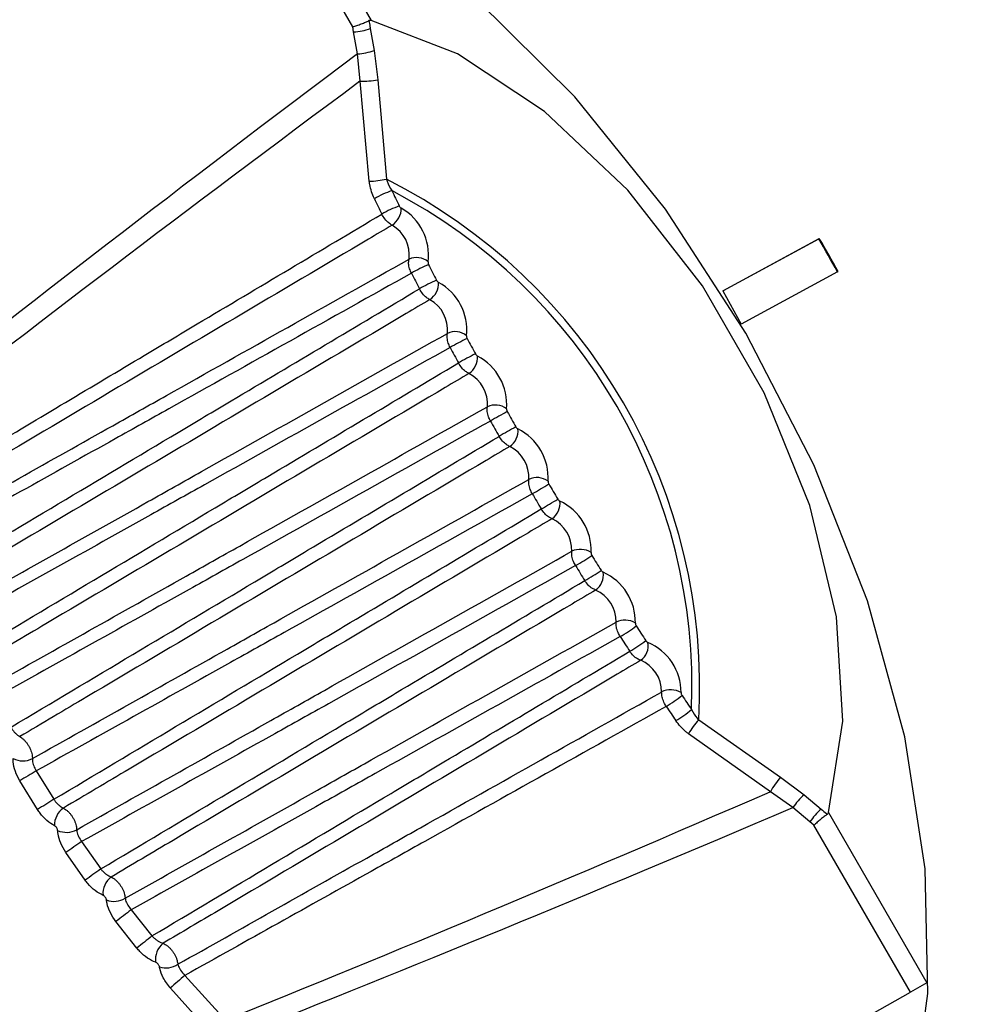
# Model space of a CAD drawing. Header units: millimetres. Extents: x -0.66 to 0.91, y -0.4 to 0.64.
# Tile 211 of 241: x 0.6067 to 0.6206, y 0.3834 to 0.3977. Entities that reach past the tile are written whole.
import ezdxf

# ---------------------------------------------------------------- set-up
doc = ezdxf.new("R2010")
doc.units = ezdxf.units.MM
doc.layers.add('FORMAT', color=7, linetype='Continuous')

msp = doc.modelspace()

# ---------------------------------------------------------------- linework, layer by layer
at = {"layer": 'FORMAT', "color": 7, "linetype": 'Continuous', "lineweight": 25}
for p, q in [((0.611553, 0.397631), (0.610153, 0.400057)), ((0.610509, 0.399991), (0.611819, 0.397723)), ((0.611566, 0.397556), (0.611553, 0.397631)), ((0.611623, 0.397238), (0.611566, 0.397556)), ((0.611808, 0.397605), (0.611863, 0.397288)), ((0.611659, 0.396839), (0.611623, 0.397238)), ((0.611863, 0.397288), (0.611916, 0.39686)), ((0.611792, 0.395389), (0.611659, 0.396839)), ((0.611916, 0.39686), (0.612041, 0.395418)), ((0.616924, 0.393799), (0.618316, 0.394553)), ((0.616931, 0.393803), (0.618323, 0.394557)), ((0.618316, 0.394553), (0.618323, 0.394557)), ((0.618588, 0.394074), (0.617191, 0.393316)), ((0.618588, 0.394074), (0.618595, 0.394078)), ((0.616924, 0.393799), (0.616931, 0.393803)), ((0.616924, 0.393799), (0.617191, 0.393316)), ((0.616573, 0.387568), (0.617759, 0.386738)), ((0.617613, 0.386526), (0.616423, 0.387368)), ((0.60696, 0.386829), (0.607215, 0.386416)), ((0.60698, 0.386267), (0.606722, 0.386685)), ((0.617759, 0.386738), (0.618103, 0.38648)), ((0.617941, 0.386296), (0.617613, 0.386526)), ((0.618103, 0.38648), (0.618351, 0.386273)), ((0.618187, 0.386088), (0.617941, 0.386296)), ((0.618458, 0.386223), (0.619885, 0.383752)), ((0.618246, 0.386039), (0.618187, 0.386088)), ((0.619646, 0.383614), (0.618246, 0.386039)), ((0.607619, 0.385802), (0.607897, 0.385405)), ((0.60767, 0.385242), (0.607388, 0.385645)), ((0.608338, 0.384812), (0.608639, 0.384432)), ((0.608421, 0.384256), (0.608117, 0.384641)), ((0.609118, 0.38386), (0.609705, 0.383211)), ((0.6095, 0.383018), (0.608906, 0.383676)), ((0.619885, 0.383752), (0.619646, 0.383614)), ((0.612878, 0.379828), (0.619646, 0.383614))]:
    msp.add_line(p, q, dxfattribs=at)
at = {"layer": 'FORMAT', "color": 7, "linetype": 'Continuous', "lineweight": 25, "flags": 128}
for points in [[(0.619678, 0.381948), (0.619897, 0.383596), (0.619859, 0.385406), (0.619564, 0.387325), (0.619021, 0.389299), (0.618245, 0.391271), (0.617259, 0.393184), (0.61609, 0.394982), (0.614774, 0.396615), (0.613346, 0.398035), (0.61185, 0.399201), (0.610326, 0.400081), (0.608821, 0.400648), (0.607376, 0.400886), (0.606033, 0.400788), (0.604831, 0.400358), (0.603805, 0.399607), (0.602984, 0.398558), (0.602391, 0.397239), (0.602224, 0.396652)], [(0.618458, 0.386223), (0.618666, 0.387549), (0.618573, 0.389064), (0.618185, 0.390683), (0.617524, 0.392315), (0.616627, 0.393869), (0.615544, 0.395257), (0.614336, 0.396402), (0.613071, 0.39724), (0.611819, 0.397723)]]:
    msp.add_lwpolyline(points, dxfattribs=at)
at = {"layer": 'FORMAT', "color": 7, "linetype": 'Continuous', "lineweight": 25}
for centre, radius, start, end in [((0.611538, 0.398318), 0.0007623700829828, 272.166201, 290.775706), ((0.61159, 0.398009), 0.0007717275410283, 272.448597, 290.746216), ((0.61167, 0.398298), 0.0014588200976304, 269.555124, 279.694902), ((0.611762, 0.3967), 0.0013115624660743, 271.342017, 282.279501), ((0.608336, 0.388045), 0.0082514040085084, 356.680578, 63.319422), ((0.612643, 0.393791), 0.0015518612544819, 109.688531, 120.002908), ((0.608356, 0.388057), 0.0081198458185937, 357.614483, 62.385518), ((0.665416, 0.421049), 0.0592108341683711, 205.828249, 206.06728), ((0.66547, 0.42108), 0.0595521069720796, 205.828249, 206.06728), ((0.612798, 0.393488), 0.0016442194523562, 110.271719, 120.004452), ((0.611961, 0.394998), 0.0002966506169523, 303.257832, 359.923064), ((0.611865, 0.394314), 0.0007882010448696, 352.940301, 60.11424), ((0.611875, 0.394318), 0.0004985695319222, 352.940301, 60.11424), ((0.596478, 0.381839), 0.0252701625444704, 28.958356, 30.207951), ((0.596485, 0.381843), 0.0252701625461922, 28.958356, 30.207951), ((0.612478, 0.394025), 0.0002559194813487, 48.837232, 115.119303), ((0.613473, 0.392203), 0.0021374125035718, 112.52638, 120.007548), ((0.665803, 0.421242), 0.0596436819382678, 206.986437, 207.22999), ((0.665859, 0.421275), 0.059987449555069, 206.986437, 207.22999), ((0.613682, 0.391815), 0.002323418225, 113.126637, 120.007696), ((0.612511, 0.39391), 0.0002886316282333, 303.53065, 1.897626), ((0.612417, 0.393226), 0.0007927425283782, 354.24204, 61.133918), ((0.612428, 0.39323), 0.0005014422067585, 354.24204, 61.133918), ((0.613039, 0.392944), 0.0002617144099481, 50.615796, 115.380261), ((0.614698, 0.389977), 0.0034624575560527, 115.391243, 120.006241), ((0.666061, 0.421377), 0.0599347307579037, 208.145423, 208.388187), ((0.666119, 0.42141), 0.0602801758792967, 208.145423, 208.388187), ((0.615079, 0.389302), 0.0039826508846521, 115.993622, 120.005415), ((0.613083, 0.392832), 0.0002812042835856, 303.804579, 3.829752), ((0.612993, 0.392147), 0.0007954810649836, 355.483325, 62.206528), ((0.613005, 0.392153), 0.0005031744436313, 355.483325, 62.206528), ((0.613623, 0.391872), 0.0002678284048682, 52.430266, 115.647078), ((0.61815, 0.383944), 0.0091962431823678, 118.264245, 120.001191), ((0.666189, 0.421447), 0.0600806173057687, 209.301395, 209.543765), ((0.666247, 0.421481), 0.0604269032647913, 209.301395, 209.543765), ((0.620731, 0.379467), 0.0141080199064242, 118.867692, 119.999872), ((0.613678, 0.391765), 0.0002742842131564, 304.077878, 5.720971), ((0.613593, 0.391081), 0.0007963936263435, 356.666386, 63.333614), ((0.613605, 0.391088), 0.00050375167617, 356.666386, 63.333614), ((0.614228, 0.390812), 0.0002743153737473, 54.282366, 115.918014), ((0.607188, 0.402927), 0.0139427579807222, 299.994721, 301.140322), ((0.666189, 0.421447), 0.0600802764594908, 210.456235, 210.698607), ((0.666247, 0.421481), 0.0604265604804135, 210.456235, 210.698607), ((0.609727, 0.398535), 0.0091257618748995, 299.993404, 301.743767), ((0.614293, 0.390711), 0.0002677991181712, 304.348798, 7.572892), ((0.614217, 0.390028), 0.0007954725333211, 357.793215, 64.516941), ((0.614228, 0.390035), 0.0005031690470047, 357.793215, 64.516941), ((0.614855, 0.389764), 0.0002812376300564, 56.173772, 116.19132), ((0.612802, 0.393246), 0.0039694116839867, 299.989188, 304.01437), ((0.666063, 0.421371), 0.0599337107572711, 211.611822, 211.854589), ((0.666121, 0.421404), 0.0602791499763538, 211.611822, 211.854589), ((0.613195, 0.392581), 0.0034524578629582, 299.988366, 304.616742), ((0.614929, 0.38967), 0.0002616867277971, 304.615593, 9.38719), ((0.614862, 0.38899), 0.0007927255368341, 358.865575, 65.758503), ((0.614872, 0.388997), 0.0005014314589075, 358.865575, 65.758503), ((0.615502, 0.388729), 0.0002886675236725, 58.106091, 116.465248), ((0.614275, 0.390787), 0.0023189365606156, 299.986928, 306.881311), ((0.665817, 0.421215), 0.0596419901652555, 212.770035, 213.013593), ((0.665873, 0.421247), 0.0599857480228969, 212.770035, 213.013593), ((0.614506, 0.390413), 0.0021336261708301, 299.987082, 307.481555), ((0.615585, 0.388644), 0.0002558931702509, 304.876519, 11.165592), ((0.615529, 0.387967), 0.0007881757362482, 359.88501, 67.060529), ((0.615537, 0.387975), 0.0004985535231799, 359.88501, 67.060529), ((0.616169, 0.387709), 0.0002966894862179, 60.080855, 116.738057), ((0.615281, 0.389187), 0.001641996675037, 299.990203, 309.736162), ((0.665456, 0.420975), 0.0592084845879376, 213.932771, 214.171808), ((0.66551, 0.421006), 0.0595497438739, 213.932771, 214.171808), ((0.615466, 0.388901), 0.001549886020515, 299.991755, 310.319333), ((0.617545, 0.386685), 0.001312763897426, 137.725925, 148.653403), ((0.606767, 0.387277), 0.0003032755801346, 241.717271, 297.010187), ((0.746946, 0.153636), 0.2719829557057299, 120.976463, 121.035193), ((0.618883, 0.385806), 0.0014603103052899, 140.310785, 150.440234), ((0.674256, 0.280258), 0.1255547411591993, 122.273013, 122.400279), ((0.618592, 0.385882), 0.0007721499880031, 129.259542, 147.547145), ((0.607526, 0.386042), 0.0003008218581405, 124.971371, 181.788846), ((0.618833, 0.385682), 0.0007627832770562, 129.230119, 147.82954), ((0.607399, 0.386241), 0.0003051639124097, 245.179976, 299.128998), ((0.646896, 0.328077), 0.069820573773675, 124.231609, 124.46069), ((0.639499, 0.341137), 0.054390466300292, 125.522421, 125.816775), ((0.608226, 0.38505), 0.0002978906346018, 126.817528, 185.333974), ((0.608091, 0.385241), 0.0003065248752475, 248.60586, 301.374537), ((0.633405, 0.352123), 0.0411937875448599, 127.481899, 127.871313), ((0.631086, 0.356475), 0.0358534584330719, 128.761423, 129.209552), ((0.608984, 0.384095), 0.0002944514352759, 128.517533, 188.92696), ((0.608843, 0.384276), 0.0003073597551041, 251.996586, 303.740671), ((0.628893, 0.360888), 0.0303112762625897, 130.72269, 131.254303)]:
    msp.add_arc(centre, radius, start, end, dxfattribs=at)
for centre, major_axis, ratio, start_param, end_param in [((2.105713, 1.252467), (1.513273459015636, 0.8735975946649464), 0.021118, 2.969541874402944, 3.001270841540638), ((2.104737, 1.251903), (1.512273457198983, 0.8730201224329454), 0.019987, 2.970146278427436, 3.001548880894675), ((2.104737, 1.251903), (1.512273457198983, 0.8730201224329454), 0.019987, 3.281638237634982, 3.313040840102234), ((2.105713, 1.252467), (1.513273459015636, 0.8735975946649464), 0.021118, 3.281916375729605, 3.313645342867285)]:
    msp.add_ellipse(centre, major_axis=major_axis, ratio=ratio, start_param=start_param, end_param=end_param, dxfattribs=at)
for points, knots in [([(0.7153161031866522, 0.3925245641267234), (0.7116636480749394, 0.3942121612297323), (0.702511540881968, 0.3984408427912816), (0.6883047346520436, 0.4053265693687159), (0.6743545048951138, 0.4123959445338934), (0.6623444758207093, 0.4187427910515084), (0.6520994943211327, 0.4243489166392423), (0.6421719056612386, 0.4299812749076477), (0.6327223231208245, 0.4355469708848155), (0.6237626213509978, 0.4410301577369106), (0.6148551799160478, 0.4466977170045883), (0.6059617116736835, 0.4526200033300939), (0.5960091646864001, 0.4595627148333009), (0.5896660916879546, 0.4643870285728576), (0.5859899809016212, 0.4671829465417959)], [0, 0, 0, 0, 0.0696762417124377, 0.1745906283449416, 0.2795037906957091, 0.3535502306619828, 0.4277233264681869, 0.5022824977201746, 0.5769720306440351, 0.6485103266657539, 0.7201630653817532, 0.8028724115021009, 0.8857552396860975, 1, 1, 1, 1]), ([(0.6115530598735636, 0.3976313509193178), (0.6115542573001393, 0.3976316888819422), (0.6115728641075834, 0.3976369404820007), (0.6116136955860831, 0.3976496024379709), (0.6116768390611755, 0.3976720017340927), (0.6117393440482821, 0.3976967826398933), (0.6117718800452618, 0.3977120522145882), (0.6117881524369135, 0.3977196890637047)], [0, 0, 0, 0, 0.0164772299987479, 0.2560396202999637, 0.5062938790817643, 0.753080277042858, 1, 1, 1, 1]), ([(0.6118189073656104, 0.3977226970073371), (0.6118118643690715, 0.3977237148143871), (0.6118014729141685, 0.3977252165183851), (0.6117913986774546, 0.3977210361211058), (0.6117881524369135, 0.3977196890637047)], [0, 0, 0, 0, 0.67776808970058, 1, 1, 1, 1]), ([(0.6117881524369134, 0.3977196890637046), (0.611793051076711, 0.3976912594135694), (0.6117996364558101, 0.3976530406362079), (0.6118062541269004, 0.3976148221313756), (0.6118079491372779, 0.3976050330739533)], [0, 0, 0, 0, 0.7438660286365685, 1, 1, 1, 1]), ([(0.6118667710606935, 0.395135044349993), (0.611839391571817, 0.3952026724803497), (0.6118058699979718, 0.3952854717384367), (0.6117944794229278, 0.3953726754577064), (0.61179239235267, 0.3953886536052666)], [0, 0, 0, 0, 0.8167721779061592, 0.9999999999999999, 0.9999999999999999, 0.9999999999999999, 0.9999999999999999]), ([(0.6120406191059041, 0.3954183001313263), (0.6120438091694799, 0.3954079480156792), (0.6120615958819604, 0.3953502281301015), (0.6120936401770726, 0.3952964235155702), (0.6121199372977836, 0.3952522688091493)], [0, 0, 0, 0, 0.1793509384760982, 1, 1, 1, 1]), ([(0.6122280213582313, 0.3950301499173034), (0.6122307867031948, 0.3950252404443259), (0.6122363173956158, 0.3950154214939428), (0.6122469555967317, 0.3950041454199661), (0.6122541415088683, 0.3949996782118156), (0.612257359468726, 0.3949976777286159)], [0, 0, 0, 0, 0.3557466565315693, 0.7114936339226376, 0.9999999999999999, 0.9999999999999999, 0.9999999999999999, 0.9999999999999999]), ([(0.6051021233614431, 0.3908162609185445), (0.605863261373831, 0.391270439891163), (0.6070050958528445, 0.3919517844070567), (0.6084031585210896, 0.3927848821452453), (0.6099329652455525, 0.3936961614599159), (0.6110821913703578, 0.394380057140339), (0.6119754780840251, 0.3949116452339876)], [0, 0, 0, 0, 0.3323284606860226, 0.4985483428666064, 0.610224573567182, 1, 1, 1, 1]), ([(0.6121233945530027, 0.394750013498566), (0.6121072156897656, 0.3947599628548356), (0.6120710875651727, 0.3947821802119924), (0.6120174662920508, 0.3948383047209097), (0.6119894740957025, 0.3948871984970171), (0.6119754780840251, 0.3949116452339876)], [0, 0, 0, 0, 0.2885108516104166, 0.6442576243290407, 1, 1, 1, 1]), ([(0.6121233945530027, 0.394750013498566), (0.6120088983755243, 0.3946822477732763), (0.6112502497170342, 0.3942332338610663), (0.6092031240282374, 0.3930216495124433), (0.6070061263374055, 0.3917214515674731), (0.6054530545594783, 0.3908024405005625), (0.6051890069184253, 0.3906461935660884)], [0, 0, 0, 0, 0.0495471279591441, 0.3282979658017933, 0.8857996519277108, 1, 1, 1, 1]), ([(0.6053465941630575, 0.3903091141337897), (0.6062546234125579, 0.3908194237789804), (0.6074222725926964, 0.3914756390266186), (0.6097633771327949, 0.3927914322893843), (0.6111963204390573, 0.3935968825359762), (0.6123697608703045, 0.3942564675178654)], [0, 0, 0, 0, 0.3877784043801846, 0.4986503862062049, 1, 1, 1, 1]), ([(0.612403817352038, 0.3940535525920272), (0.6123947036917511, 0.3940741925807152), (0.6123743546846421, 0.394120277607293), (0.6123602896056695, 0.3941933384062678), (0.6123666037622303, 0.3942354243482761), (0.6123697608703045, 0.3942564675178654)], [0, 0, 0, 0, 0.2885479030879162, 0.64427059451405, 1, 1, 1, 1]), ([(0.6126468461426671, 0.3942174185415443), (0.6126462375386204, 0.3942132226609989), (0.6126450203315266, 0.3942048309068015), (0.6126479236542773, 0.3941902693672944), (0.6126520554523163, 0.3941810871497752), (0.6126539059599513, 0.3941769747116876)], [0, 0, 0, 0, 0.355724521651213, 0.7114484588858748, 1, 1, 1, 1]), ([(0.612403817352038, 0.3940535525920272), (0.6112309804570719, 0.3933971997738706), (0.6097987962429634, 0.3925957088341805), (0.6074500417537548, 0.3912829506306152), (0.6062740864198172, 0.390626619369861), (0.6053576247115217, 0.3901151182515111)], [0, 0, 0, 0, 0.4994771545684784, 0.6099256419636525, 1, 1, 1, 1]), ([(0.6127694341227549, 0.3939512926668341), (0.612772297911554, 0.393946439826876), (0.612778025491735, 0.3939367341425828), (0.6127888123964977, 0.3939258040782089), (0.612796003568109, 0.3939216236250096), (0.6127992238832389, 0.3939197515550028)], [0, 0, 0, 0, 0.3557466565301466, 0.7114936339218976, 1, 1, 1, 1]), ([(0.6055365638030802, 0.3896649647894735), (0.6066978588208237, 0.3903579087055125), (0.6081145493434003, 0.3912032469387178), (0.6104425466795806, 0.3925901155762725), (0.6116090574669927, 0.3932843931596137), (0.6125200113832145, 0.3938265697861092)], [0, 0, 0, 0, 0.4990375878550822, 0.6087874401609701, 0.9999999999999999, 0.9999999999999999, 0.9999999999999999, 0.9999999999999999]), ([(0.6126701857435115, 0.3936695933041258), (0.6126539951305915, 0.3936789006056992), (0.6126178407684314, 0.3936996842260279), (0.6125634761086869, 0.3937540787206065), (0.6125344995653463, 0.3938024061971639), (0.6125200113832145, 0.3938265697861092)], [0, 0, 0, 0, 0.2885108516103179, 0.6442576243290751, 1, 1, 1, 1]), ([(0.6126701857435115, 0.3936695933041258), (0.6125557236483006, 0.3936018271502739), (0.611797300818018, 0.393152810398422), (0.6097507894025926, 0.391941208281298), (0.6075208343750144, 0.3906210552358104), (0.6059345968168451, 0.3896820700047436), (0.605636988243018, 0.3895058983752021)], [0, 0, 0, 0, 0.048836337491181, 0.3235882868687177, 0.8730921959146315, 1, 1, 1, 1]), ([(0.6058033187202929, 0.3891755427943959), (0.6067295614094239, 0.3896962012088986), (0.6079152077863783, 0.3903626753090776), (0.6102898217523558, 0.3916975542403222), (0.6117380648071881, 0.3925117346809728), (0.612927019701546, 0.3931801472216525)], [0, 0, 0, 0, 0.3899754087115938, 0.4991919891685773, 1, 1, 1, 1]), ([(0.6129665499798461, 0.3929756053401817), (0.6129569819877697, 0.3929961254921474), (0.6129356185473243, 0.3930419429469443), (0.6129196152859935, 0.393115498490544), (0.6129245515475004, 0.3931585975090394), (0.612927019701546, 0.3931801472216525)], [0, 0, 0, 0, 0.2885479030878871, 0.6442705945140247, 0.9999999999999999, 0.9999999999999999, 0.9999999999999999, 0.9999999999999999]), ([(0.6132052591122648, 0.3931459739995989), (0.6132047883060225, 0.3931416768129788), (0.6132038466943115, 0.3931330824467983), (0.6132071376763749, 0.3931184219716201), (0.6132114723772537, 0.3931092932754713), (0.6132134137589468, 0.3931052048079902)], [0, 0, 0, 0, 0.3557245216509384, 0.7114484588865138, 1, 1, 1, 1]), ([(0.6129665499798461, 0.3929756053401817), (0.6117780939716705, 0.3923105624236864), (0.6103304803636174, 0.3915004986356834), (0.6079513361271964, 0.3901708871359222), (0.6067606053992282, 0.3895063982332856), (0.6058291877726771, 0.3889866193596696)], [0, 0, 0, 0, 0.4996719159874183, 0.6086315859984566, 1, 1, 1, 1]), ([(0.6133336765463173, 0.3928815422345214), (0.6133366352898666, 0.3928767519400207), (0.6133425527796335, 0.3928671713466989), (0.6133534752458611, 0.3928566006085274), (0.6133606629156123, 0.3928527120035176), (0.6133638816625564, 0.3928509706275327)], [0, 0, 0, 0, 0.3557466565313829, 0.7114936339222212, 1, 1, 1, 1]), ([(0.6060341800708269, 0.3885469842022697), (0.6072080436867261, 0.3892475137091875), (0.6086370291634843, 0.390100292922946), (0.610988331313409, 0.3915011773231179), (0.6121655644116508, 0.3922018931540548), (0.613087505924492, 0.3927506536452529)], [0, 0, 0, 0, 0.4994496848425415, 0.6079976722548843, 1, 1, 1, 1]), ([(0.6132397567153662, 0.3925985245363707), (0.6132235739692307, 0.3926071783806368), (0.6131874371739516, 0.3926265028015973), (0.6131323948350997, 0.392679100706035), (0.6131024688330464, 0.3927268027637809), (0.613087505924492, 0.3927506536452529)], [0, 0, 0, 0, 0.2885108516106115, 0.6442576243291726, 1, 1, 1, 1]), ([(0.6132397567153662, 0.3925985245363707), (0.6131253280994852, 0.3925307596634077), (0.6123671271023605, 0.3920817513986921), (0.6103212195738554, 0.3908701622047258), (0.6080716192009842, 0.3895379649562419), (0.6064655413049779, 0.3885869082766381), (0.6061476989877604, 0.3883986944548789)], [0, 0, 0, 0, 0.0484165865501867, 0.320807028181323, 0.865587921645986, 1, 1, 1, 1]), ([(0.6063228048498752, 0.3880744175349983), (0.6072603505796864, 0.388601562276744), (0.608457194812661, 0.3892745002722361), (0.6108518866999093, 0.3906209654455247), (0.6123089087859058, 0.3914402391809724), (0.6135067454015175, 0.3921137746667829)], [0, 0, 0, 0, 0.3914263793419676, 0.4996837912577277, 1, 1, 1, 1]), ([(0.6135516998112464, 0.3919078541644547), (0.6135416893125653, 0.3919282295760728), (0.6135193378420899, 0.3919737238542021), (0.6135014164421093, 0.3920476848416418), (0.6135049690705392, 0.3920917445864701), (0.6135067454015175, 0.3921137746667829)], [0, 0, 0, 0, 0.2885479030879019, 0.6442705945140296, 1, 1, 1, 1]), ([(0.6137859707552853, 0.3920846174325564), (0.6137856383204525, 0.3920802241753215), (0.6137849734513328, 0.3920714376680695), (0.6137886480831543, 0.3920566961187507), (0.6137931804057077, 0.3920476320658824), (0.6137952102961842, 0.3920435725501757)], [0, 0, 0, 0, 0.3557245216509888, 0.7114484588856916, 0.9999999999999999, 0.9999999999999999, 0.9999999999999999, 0.9999999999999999]), ([(0.6135516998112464, 0.3919078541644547), (0.612354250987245, 0.3912378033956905), (0.610897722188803, 0.3904227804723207), (0.6085016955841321, 0.3890838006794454), (0.607303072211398, 0.3884149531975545), (0.6063636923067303, 0.3878907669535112)], [0, 0, 0, 0, 0.4999126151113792, 0.608073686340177, 1, 1, 1, 1]), ([(0.6139200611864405, 0.3918222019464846), (0.6139231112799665, 0.3918174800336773), (0.6139292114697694, 0.3918080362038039), (0.6139402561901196, 0.3917978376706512), (0.6139474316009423, 0.391794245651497), (0.6139506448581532, 0.3917926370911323)], [0, 0, 0, 0, 0.3557466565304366, 0.7114936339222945, 0.9999999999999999, 0.9999999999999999, 0.9999999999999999, 0.9999999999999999]), ([(0.6065940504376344, 0.3874635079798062), (0.6077736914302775, 0.3881675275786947), (0.609208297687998, 0.3890237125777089), (0.6115695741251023, 0.3904306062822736), (0.6127509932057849, 0.3911338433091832), (0.613677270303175, 0.3916852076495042)], [0, 0, 0, 0, 0.4997966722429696, 0.6078217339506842, 1, 1, 1, 1]), ([(0.6138314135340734, 0.3915381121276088), (0.6138152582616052, 0.3915461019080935), (0.6137791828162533, 0.3915639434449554), (0.6137235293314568, 0.3916146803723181), (0.613692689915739, 0.3916616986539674), (0.6136772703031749, 0.3916852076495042)], [0, 0, 0, 0, 0.2885108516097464, 0.6442576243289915, 1, 1, 1, 1]), ([(0.6138314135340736, 0.3915381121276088), (0.6137170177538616, 0.3914703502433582), (0.6129590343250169, 0.3910213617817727), (0.6109137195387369, 0.3898098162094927), (0.6086577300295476, 0.3884734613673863), (0.6070450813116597, 0.3875182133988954), (0.6067202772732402, 0.3873258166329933)], [0, 0, 0, 0, 0.048272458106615, 0.3198520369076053, 0.8630112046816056, 1, 1, 1, 1]), ([(0.6069043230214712, 0.387007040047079), (0.6078462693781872, 0.3875368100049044), (0.6090475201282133, 0.3882124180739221), (0.6114488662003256, 0.3895629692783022), (0.6129081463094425, 0.3903836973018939), (0.6141082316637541, 0.3910586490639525)], [0, 0, 0, 0, 0.3921763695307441, 0.500136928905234, 1, 1, 1, 1]), ([(0.6141585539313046, 0.3908515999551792), (0.6141481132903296, 0.3908718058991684), (0.6141248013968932, 0.3909169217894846), (0.6141049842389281, 0.3909911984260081), (0.6141071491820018, 0.3910361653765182), (0.6141082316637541, 0.3910586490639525)], [0, 0, 0, 0, 0.2885479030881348, 0.6442705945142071, 1, 1, 1, 1]), ([(0.6143882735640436, 0.3910346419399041), (0.6143880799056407, 0.3910301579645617), (0.6143876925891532, 0.3910211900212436), (0.6143917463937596, 0.3910063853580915), (0.6143964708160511, 0.390997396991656), (0.614398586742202, 0.3909933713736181)], [0, 0, 0, 0, 0.3557245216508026, 0.7114484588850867, 1, 1, 1, 1]), ([(0.6141585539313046, 0.3908515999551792), (0.6129587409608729, 0.3901802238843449), (0.6114998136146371, 0.3893638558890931), (0.6091004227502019, 0.3880229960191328), (0.607900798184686, 0.3873535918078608), (0.6069604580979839, 0.3868288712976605)], [0, 0, 0, 0, 0.5002033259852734, 0.6082283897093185, 1, 1, 1, 1]), ([(0.614527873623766, 0.3907745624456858), (0.6145310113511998, 0.3907699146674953), (0.6145372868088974, 0.3907606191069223), (0.6145484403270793, 0.3907508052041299), (0.6145555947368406, 0.3907475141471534), (0.6145587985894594, 0.3907460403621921)], [0, 0, 0, 0, 0.3557466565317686, 0.7114936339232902, 1, 1, 1, 1]), ([(0.6072152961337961, 0.3864157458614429), (0.6083939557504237, 0.3871191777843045), (0.6098275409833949, 0.3879747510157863), (0.6121855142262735, 0.389379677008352), (0.6133646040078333, 0.3900815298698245), (0.6142885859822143, 0.3906315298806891)], [0, 0, 0, 0, 0.5000873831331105, 0.6082484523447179, 0.9999999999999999, 0.9999999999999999, 0.9999999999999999, 0.9999999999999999]), ([(0.6144444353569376, 0.3904896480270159), (0.6144283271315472, 0.3904969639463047), (0.6143923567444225, 0.3905133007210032), (0.6143361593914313, 0.3905621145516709), (0.6143044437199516, 0.3906083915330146), (0.6142885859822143, 0.3906315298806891)], [0, 0, 0, 0, 0.288510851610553, 0.6442576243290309, 0.9999999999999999, 0.9999999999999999, 0.9999999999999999, 0.9999999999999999]), ([(0.6144444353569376, 0.3904896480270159), (0.6143300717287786, 0.3904218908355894), (0.6135723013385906, 0.3899729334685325), (0.6115275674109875, 0.3887614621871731), (0.6092784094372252, 0.3874288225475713), (0.6076724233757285, 0.3864772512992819), (0.6073538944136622, 0.3862885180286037)], [0, 0, 0, 0, 0.048398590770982, 0.3206877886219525, 0.8652661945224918, 0.9999999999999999, 0.9999999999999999, 0.9999999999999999, 0.9999999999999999]), ([(0.6075471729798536, 0.3859747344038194), (0.6084866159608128, 0.3865032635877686), (0.609685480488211, 0.3871777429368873), (0.6120800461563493, 0.388524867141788), (0.6135350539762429, 0.3893434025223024), (0.6147307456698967, 0.3900160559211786)], [0, 0, 0, 0, 0.3922448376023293, 0.5005608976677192, 1, 1, 1, 1]), ([(0.6147863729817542, 0.3898081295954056), (0.6147755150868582, 0.3898281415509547), (0.6147512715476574, 0.3898728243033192), (0.614729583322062, 0.3899473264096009), (0.6147303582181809, 0.3899931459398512), (0.6147307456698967, 0.3900160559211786)], [0, 0, 0, 0, 0.2885479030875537, 0.6442705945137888, 1, 1, 1, 1]), ([(0.6150114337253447, 0.3899973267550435), (0.6150113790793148, 0.3899927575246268), (0.6150112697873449, 0.3899836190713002), (0.6150156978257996, 0.3899687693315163), (0.6150206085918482, 0.3899598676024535), (0.6150228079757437, 0.3899558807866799)], [0, 0, 0, 0, 0.3557245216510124, 0.7114484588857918, 1, 1, 1, 1]), ([(0.6147863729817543, 0.3898081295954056), (0.6135908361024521, 0.3891391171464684), (0.6121360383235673, 0.3883250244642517), (0.6097468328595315, 0.3869897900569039), (0.6085531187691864, 0.3863236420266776), (0.6076188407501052, 0.3858022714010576)], [0, 0, 0, 0, 0.5005503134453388, 0.609098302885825, 1, 1, 1, 1]), ([(0.6151563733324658, 0.3897399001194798), (0.6151595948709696, 0.3897353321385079), (0.6151660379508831, 0.389726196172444), (0.6151772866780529, 0.3897167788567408), (0.6151844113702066, 0.3897137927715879), (0.6151876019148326, 0.3897124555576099)], [0, 0, 0, 0, 0.3557466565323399, 0.7114936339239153, 0.9999999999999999, 0.9999999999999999, 0.9999999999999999, 0.9999999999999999]), ([(0.6078970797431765, 0.3854049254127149), (0.6090680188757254, 0.3861037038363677), (0.6104939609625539, 0.3869546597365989), (0.6128353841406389, 0.3883496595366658), (0.6140056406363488, 0.3890462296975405), (0.6149207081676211, 0.3895909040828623)], [0, 0, 0, 0, 0.500328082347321, 0.6092877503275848, 1, 1, 1, 1]), ([(0.615078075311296, 0.3894544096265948), (0.6150620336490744, 0.3894610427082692), (0.61502621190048, 0.3894758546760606), (0.6149695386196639, 0.3895226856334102), (0.6149369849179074, 0.3895681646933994), (0.6149207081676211, 0.3895909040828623)], [0, 0, 0, 0, 0.2885108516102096, 0.644257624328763, 1, 1, 1, 1]), ([(0.615078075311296, 0.3894544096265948), (0.6149637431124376, 0.3893866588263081), (0.6142061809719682, 0.3889377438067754), (0.6121620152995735, 0.3877263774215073), (0.6099328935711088, 0.3864053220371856), (0.6083467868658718, 0.3854652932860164), (0.6080477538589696, 0.3852880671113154)], [0, 0, 0, 0, 0.048799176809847, 0.3233420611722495, 0.8724278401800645, 1, 1, 1, 1]), ([(0.6082506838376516, 0.3849788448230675), (0.60918070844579, 0.3855022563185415), (0.6103703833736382, 0.3861717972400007), (0.6127447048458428, 0.3875079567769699), (0.6141888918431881, 0.3883206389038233), (0.6153735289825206, 0.3889872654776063)], [0, 0, 0, 0, 0.3916271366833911, 0.5009641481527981, 1, 1, 1, 1]), ([(0.6154343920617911, 0.388778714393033), (0.6154231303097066, 0.3887985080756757), (0.6153979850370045, 0.3888427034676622), (0.6153744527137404, 0.3889173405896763), (0.6153738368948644, 0.3889639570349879), (0.6153735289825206, 0.3889872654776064)], [0, 0, 0, 0, 0.2885479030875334, 0.6442705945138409, 1, 1, 1, 1]), ([(0.615654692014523, 0.3889739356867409), (0.6156547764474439, 0.3889692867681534), (0.6156549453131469, 0.3889599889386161), (0.6156597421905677, 0.3889451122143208), (0.6156648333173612, 0.3889363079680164), (0.6156671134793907, 0.3889323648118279)], [0, 0, 0, 0, 0.3557245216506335, 0.7114484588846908, 1, 1, 1, 1]), ([(0.6154343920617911, 0.388778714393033), (0.6142497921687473, 0.3881157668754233), (0.6128056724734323, 0.3873075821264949), (0.6104402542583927, 0.3859855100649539), (0.6092593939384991, 0.3853264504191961), (0.6083382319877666, 0.3848123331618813)], [0, 0, 0, 0, 0.5009624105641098, 0.6107122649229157, 1, 1, 1, 1]), ([(0.6158047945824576, 0.3887194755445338), (0.6158080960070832, 0.3887149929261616), (0.6158146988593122, 0.3887060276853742), (0.6158260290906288, 0.3886970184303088), (0.6158331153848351, 0.3886943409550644), (0.6158362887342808, 0.3886931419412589)], [0, 0, 0, 0, 0.3557466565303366, 0.7114936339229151, 1, 1, 1, 1]), ([(0.6086386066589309, 0.384432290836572), (0.609795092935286, 0.3851223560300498), (0.6112067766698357, 0.3859646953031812), (0.6135184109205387, 0.3873418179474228), (0.6146733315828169, 0.3880292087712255), (0.6155728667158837, 0.3885645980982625)], [0, 0, 0, 0, 0.5005228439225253, 0.610971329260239, 1, 1, 1, 1]), ([(0.6157315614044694, 0.3884336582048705), (0.6157156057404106, 0.3884396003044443), (0.6156799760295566, 0.3884528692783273), (0.6156228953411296, 0.3884976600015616), (0.6155895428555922, 0.3885422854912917), (0.6155728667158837, 0.3885645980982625)], [0, 0, 0, 0, 0.2885108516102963, 0.6442576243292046, 0.9999999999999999, 0.9999999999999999, 0.9999999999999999, 0.9999999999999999]), ([(0.6157315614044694, 0.3884336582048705), (0.6156172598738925, 0.3883659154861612), (0.6148599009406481, 0.3879170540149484), (0.612816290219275, 0.3867058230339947), (0.6106204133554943, 0.3854042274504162), (0.6090674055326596, 0.3844836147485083), (0.6088010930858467, 0.3843257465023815)], [0, 0, 0, 0, 0.0494883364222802, 0.3279084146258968, 0.8847485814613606, 1, 1, 1, 1]), ([(0.609014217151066, 0.3840207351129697), (0.6099278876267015, 0.3845351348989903), (0.6111015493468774, 0.3851959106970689), (0.6134421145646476, 0.3865135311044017), (0.6148689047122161, 0.3873166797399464), (0.6160357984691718, 0.387973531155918)], [0, 0, 0, 0, 0.3902937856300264, 0.5013545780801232, 1, 1, 1, 1]), ([(0.6161018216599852, 0.3877646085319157), (0.6160901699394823, 0.3877841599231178), (0.6160641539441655, 0.3878278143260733), (0.616038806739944, 0.387902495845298), (0.6160368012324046, 0.3879498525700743), (0.6160357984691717, 0.387973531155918)], [0, 0, 0, 0, 0.2885479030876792, 0.6442705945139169, 0.9999999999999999, 0.9999999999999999, 0.9999999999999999, 0.9999999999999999]), ([(0.6163172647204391, 0.3879657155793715), (0.6163174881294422, 0.3879609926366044), (0.6163179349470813, 0.3879515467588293), (0.6163230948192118, 0.3879366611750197), (0.6163283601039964, 0.3879279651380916), (0.6163307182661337, 0.3879240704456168)], [0, 0, 0, 0, 0.3557245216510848, 0.7114484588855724, 1, 1, 1, 1]), ([(0.6161018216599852, 0.3877646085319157), (0.6149348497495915, 0.3871114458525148), (0.6135079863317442, 0.3863128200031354), (0.6111800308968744, 0.385011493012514), (0.6100190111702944, 0.3843633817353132), (0.6091180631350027, 0.3838604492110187)], [0, 0, 0, 0, 0.501451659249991, 0.6131278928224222, 1, 1, 1, 1]), ([(0.6164690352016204, 0.3877194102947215), (0.6164941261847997, 0.3876745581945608), (0.6165247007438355, 0.387619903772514), (0.6165657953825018, 0.3875756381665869), (0.6165731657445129, 0.3875676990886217)], [0, 0, 0, 0, 0.8206490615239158, 1, 1, 1, 1]), ([(0.6164233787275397, 0.3873675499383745), (0.6164105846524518, 0.3873773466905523), (0.6163407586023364, 0.3874308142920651), (0.6162858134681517, 0.3875012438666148), (0.6162409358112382, 0.3875587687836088)], [0, 0, 0, 0, 0.1832278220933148, 1, 1, 1, 1]), ([(0.6065940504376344, 0.3874635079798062), (0.6065968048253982, 0.3874584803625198), (0.6066023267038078, 0.3874484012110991), (0.6066155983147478, 0.3874269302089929), (0.606635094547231, 0.3873997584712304), (0.6066618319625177, 0.3873700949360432), (0.6066905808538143, 0.3873444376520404), (0.6067102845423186, 0.3873320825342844), (0.6067202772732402, 0.3873258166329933)], [0, 0, 0, 0, 0.0847099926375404, 0.1698229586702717, 0.3744283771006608, 0.5849647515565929, 0.7895147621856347, 1, 1, 1, 1]), ([(0.6067202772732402, 0.3873258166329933), (0.6067303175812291, 0.387319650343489), (0.6067506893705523, 0.3873071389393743), (0.6067803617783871, 0.3872814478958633), (0.6068086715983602, 0.3872512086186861), (0.6068343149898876, 0.3872172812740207), (0.6068570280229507, 0.3871801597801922), (0.6068757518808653, 0.3871415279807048), (0.6068903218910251, 0.387101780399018), (0.6068991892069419, 0.3870659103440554), (0.6069038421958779, 0.3870339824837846), (0.6069041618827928, 0.3870160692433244), (0.6069043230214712, 0.387007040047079)], [0, 0, 0, 0, 0.1036695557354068, 0.2103455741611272, 0.314015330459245, 0.420691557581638, 0.5243617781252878, 0.6310385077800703, 0.7347087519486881, 0.8413855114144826, 0.9200501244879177, 1, 1, 1, 1]), ([(0.6067215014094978, 0.3866852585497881), (0.6066978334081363, 0.3867304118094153), (0.6066505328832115, 0.3868206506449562), (0.6066250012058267, 0.3869339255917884), (0.6066233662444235, 0.3869930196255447), (0.6066228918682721, 0.3870101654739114)], [0, 0, 0, 0, 0.4155193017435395, 0.8304157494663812, 0.9999999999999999, 0.9999999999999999, 0.9999999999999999, 0.9999999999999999]), ([(0.6069043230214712, 0.387007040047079), (0.6069046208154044, 0.3869976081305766), (0.606905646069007, 0.3869651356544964), (0.6069201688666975, 0.3869029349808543), (0.6069470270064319, 0.3868535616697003), (0.6069604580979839, 0.3868288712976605)], [0, 0, 0, 0, 0.1698833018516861, 0.5848791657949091, 1, 1, 1, 1]), ([(0.6072152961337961, 0.3864157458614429), (0.6072184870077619, 0.3864109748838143), (0.6072248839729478, 0.3864014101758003), (0.6072400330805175, 0.3863811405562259), (0.6072619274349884, 0.3863556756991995), (0.6072913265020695, 0.3863282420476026), (0.6073224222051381, 0.3863048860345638), (0.6073433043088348, 0.3862940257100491), (0.6073538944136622, 0.3862885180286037)], [0, 0, 0, 0, 0.0847099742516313, 0.1698239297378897, 0.3744060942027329, 0.5849144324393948, 0.7894944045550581, 0.9999999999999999, 0.9999999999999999, 0.9999999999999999, 0.9999999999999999]), ([(0.6072256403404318, 0.3860326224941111), (0.6071884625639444, 0.3860548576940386), (0.6071140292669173, 0.3860993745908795), (0.6070309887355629, 0.3861898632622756), (0.6069912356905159, 0.38624927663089), (0.6069796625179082, 0.3862665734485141)], [0, 0, 0, 0, 0.4143121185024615, 0.8294906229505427, 1, 1, 1, 1]), ([(0.6073538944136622, 0.3862885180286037), (0.6073640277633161, 0.3862827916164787), (0.6073845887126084, 0.3862711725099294), (0.607414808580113, 0.3862466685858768), (0.6074438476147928, 0.3862174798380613), (0.6074703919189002, 0.3861844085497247), (0.6074941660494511, 0.3861479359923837), (0.6075140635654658, 0.3861097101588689), (0.6075299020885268, 0.3860701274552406), (0.6075399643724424, 0.386034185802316), (0.6075457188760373, 0.3860020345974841), (0.6075466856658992, 0.3859838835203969), (0.6075471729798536, 0.3859747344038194)], [0, 0, 0, 0, 0.1036731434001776, 0.2103567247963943, 0.3139884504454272, 0.420626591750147, 0.5243006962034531, 0.6309848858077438, 0.7347016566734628, 0.841432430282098, 0.9200734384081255, 1, 1, 1, 1]), ([(0.6183506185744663, 0.3862727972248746), (0.6183761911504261, 0.3862514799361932), (0.6184059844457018, 0.386226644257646), (0.6184357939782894, 0.3862018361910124), (0.6184400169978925, 0.3861983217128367)], [0, 0, 0, 0, 0.8583332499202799, 1, 1, 1, 1]), ([(0.6184400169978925, 0.3861983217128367), (0.618445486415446, 0.3862031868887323), (0.6184535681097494, 0.3862103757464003), (0.6184569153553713, 0.3862202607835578), (0.6184579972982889, 0.3862234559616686)], [0, 0, 0, 0, 0.6767662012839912, 1, 1, 1, 1]), ([(0.6184400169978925, 0.3861983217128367), (0.6184252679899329, 0.3861880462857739), (0.6183957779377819, 0.3861675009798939), (0.6183430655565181, 0.3861257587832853), (0.6182920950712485, 0.3860822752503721), (0.6182607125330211, 0.3860532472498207), (0.6182468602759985, 0.3860397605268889), (0.6182459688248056, 0.3860388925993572)], [0, 0, 0, 0, 0.2469197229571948, 0.4937061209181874, 0.7439603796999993, 0.9835227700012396, 1, 1, 1, 1]), ([(0.6072705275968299, 0.3859643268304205), (0.6072700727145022, 0.3859683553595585), (0.6072690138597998, 0.385977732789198), (0.6072628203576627, 0.385993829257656), (0.6072526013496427, 0.3860101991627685), (0.6072396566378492, 0.3860242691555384), (0.6072303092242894, 0.3860298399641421), (0.6072256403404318, 0.3860326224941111)], [0, 0, 0, 0, 0.1585767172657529, 0.3691277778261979, 0.5797659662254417, 0.7900998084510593, 1, 1, 1, 1]), ([(0.6073883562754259, 0.3856447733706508), (0.6073620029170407, 0.3856886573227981), (0.6073093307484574, 0.3857763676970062), (0.6072771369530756, 0.3858882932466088), (0.607272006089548, 0.3859473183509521), (0.6072705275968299, 0.3859643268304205)], [0, 0, 0, 0, 0.4161530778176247, 0.831760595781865, 1, 1, 1, 1]), ([(0.6075471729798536, 0.3859747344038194), (0.6075482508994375, 0.3859655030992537), (0.6075519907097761, 0.3859334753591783), (0.6075718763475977, 0.3858729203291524), (0.6076031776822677, 0.3858258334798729), (0.6076188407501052, 0.3858022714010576)], [0, 0, 0, 0, 0.1682692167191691, 0.5838051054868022, 1, 1, 1, 1]), ([(0.6078970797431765, 0.3854049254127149), (0.6079007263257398, 0.3854003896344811), (0.6079080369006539, 0.3853912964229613), (0.6079250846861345, 0.3853722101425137), (0.6079493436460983, 0.3853484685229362), (0.6079813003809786, 0.3853232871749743), (0.6080146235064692, 0.385302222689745), (0.6080366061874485, 0.385292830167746), (0.6080477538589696, 0.3852880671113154)], [0, 0, 0, 0, 0.085274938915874, 0.1709570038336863, 0.3754092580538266, 0.5857105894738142, 0.78990905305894, 1, 1, 1, 1]), ([(0.6079296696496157, 0.385021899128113), (0.607891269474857, 0.3850419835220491), (0.607814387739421, 0.3850821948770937), (0.6077260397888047, 0.3851679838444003), (0.6076827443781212, 0.3852252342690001), (0.6076700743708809, 0.3852419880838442)], [0, 0, 0, 0, 0.4137864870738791, 0.8284499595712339, 1, 1, 1, 1]), ([(0.6080477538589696, 0.3852880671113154), (0.6080579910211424, 0.3852827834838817), (0.6080787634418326, 0.3852720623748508), (0.6081095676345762, 0.3852487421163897), (0.6081393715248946, 0.3852205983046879), (0.6081668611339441, 0.3851883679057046), (0.6081917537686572, 0.3851525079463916), (0.6082128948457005, 0.385114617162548), (0.6082300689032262, 0.3850751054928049), (0.6082413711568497, 0.3850389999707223), (0.6082482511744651, 0.3850065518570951), (0.6082498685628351, 0.3849881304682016), (0.6082506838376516, 0.3849788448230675)], [0, 0, 0, 0, 0.1036305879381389, 0.2102787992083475, 0.3137589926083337, 0.4202420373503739, 0.5239181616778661, 0.6306141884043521, 0.734488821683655, 0.8414015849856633, 0.9200555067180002, 1, 1, 1, 1]), ([(0.6079792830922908, 0.3849551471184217), (0.607978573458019, 0.3849592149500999), (0.607976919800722, 0.3849686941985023), (0.6079696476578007, 0.384984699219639), (0.6079582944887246, 0.3850007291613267), (0.6079443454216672, 0.3850142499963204), (0.6079345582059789, 0.3850193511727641), (0.6079296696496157, 0.385021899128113)], [0, 0, 0, 0, 0.1586277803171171, 0.3696495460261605, 0.5804245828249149, 0.7904288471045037, 0.9999999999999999, 0.9999999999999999, 0.9999999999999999, 0.9999999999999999]), ([(0.6081166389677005, 0.3846412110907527), (0.6080875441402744, 0.3846838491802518), (0.6080293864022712, 0.3847690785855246), (0.6079904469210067, 0.3848795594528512), (0.6079817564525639, 0.3849384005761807), (0.6079792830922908, 0.3849551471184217)], [0, 0, 0, 0, 0.4173103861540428, 0.8341629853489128, 1, 1, 1, 1]), ([(0.6082506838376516, 0.3849788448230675), (0.6082525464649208, 0.3849698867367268), (0.6082590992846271, 0.3849383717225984), (0.6082844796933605, 0.384879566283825), (0.6083202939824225, 0.3848347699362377), (0.6083382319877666, 0.3848123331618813)], [0, 0, 0, 0, 0.1654314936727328, 0.5819966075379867, 1, 1, 1, 1]), ([(0.6086386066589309, 0.384432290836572), (0.6086427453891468, 0.3844279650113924), (0.6086510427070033, 0.3844192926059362), (0.6086700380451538, 0.3844013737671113), (0.6086966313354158, 0.3843793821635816), (0.6087310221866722, 0.3843564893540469), (0.6087664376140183, 0.3843377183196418), (0.608789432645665, 0.3843297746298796), (0.6088010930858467, 0.3843257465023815)], [0, 0, 0, 0, 0.0866205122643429, 0.173656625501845, 0.3777666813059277, 0.5875823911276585, 0.790869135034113, 1, 1, 1, 1]), ([(0.6086935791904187, 0.384049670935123), (0.6086540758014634, 0.3840675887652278), (0.6085749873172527, 0.3841034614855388), (0.608481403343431, 0.3841844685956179), (0.6084345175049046, 0.384239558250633), (0.6084206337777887, 0.3842558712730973)], [0, 0, 0, 0, 0.4126041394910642, 0.8260616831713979, 1, 1, 1, 1]), ([(0.6088010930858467, 0.3843257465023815), (0.6088114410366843, 0.3843209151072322), (0.6088324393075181, 0.3843111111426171), (0.608863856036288, 0.3842889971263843), (0.6088944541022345, 0.3842619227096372), (0.6089229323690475, 0.3842305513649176), (0.6089490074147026, 0.3841953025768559), (0.6089714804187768, 0.3841577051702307), (0.6089900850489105, 0.3841181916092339), (0.6090027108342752, 0.3840818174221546), (0.6090107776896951, 0.3840489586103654), (0.609013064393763, 0.3840301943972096), (0.609014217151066, 0.3840207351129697)], [0, 0, 0, 0, 0.103498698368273, 0.2100216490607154, 0.3131875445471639, 0.4193447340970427, 0.5229763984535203, 0.629639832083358, 0.7337666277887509, 0.8409707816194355, 0.9198312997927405, 1, 1, 1, 1]), ([(0.6087485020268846, 0.383984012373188), (0.6087475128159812, 0.3839881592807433), (0.6087452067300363, 0.383997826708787), (0.6087367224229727, 0.3840138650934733), (0.6087240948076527, 0.3840296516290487), (0.6087090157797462, 0.3840426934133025), (0.608698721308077, 0.3840473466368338), (0.6086935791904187, 0.384049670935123)], [0, 0, 0, 0, 0.159081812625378, 0.3708575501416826, 0.581755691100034, 0.7910857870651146, 1, 1, 1, 1]), ([(0.6089057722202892, 0.3836759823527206), (0.608868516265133, 0.3837252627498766), (0.6087996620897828, 0.3838163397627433), (0.6087599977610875, 0.3839247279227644), (0.6087501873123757, 0.3839753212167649), (0.6087485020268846, 0.383984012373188)], [0, 0, 0, 0, 0.4940574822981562, 0.9130867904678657, 1, 1, 1, 1]), ([(0.609014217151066, 0.3840207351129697), (0.6090155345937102, 0.3840161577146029), (0.6090232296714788, 0.3839894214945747), (0.6090506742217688, 0.3839325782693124), (0.609094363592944, 0.3838858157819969), (0.6091180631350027, 0.3838604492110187)], [0, 0, 0, 0, 0.0863541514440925, 0.504387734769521, 0.9999999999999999, 0.9999999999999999, 0.9999999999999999, 0.9999999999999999])]:
    msp.add_open_spline(points, degree=3, knots=knots, dxfattribs=at)

doc.saveas('drawing.dxf')
